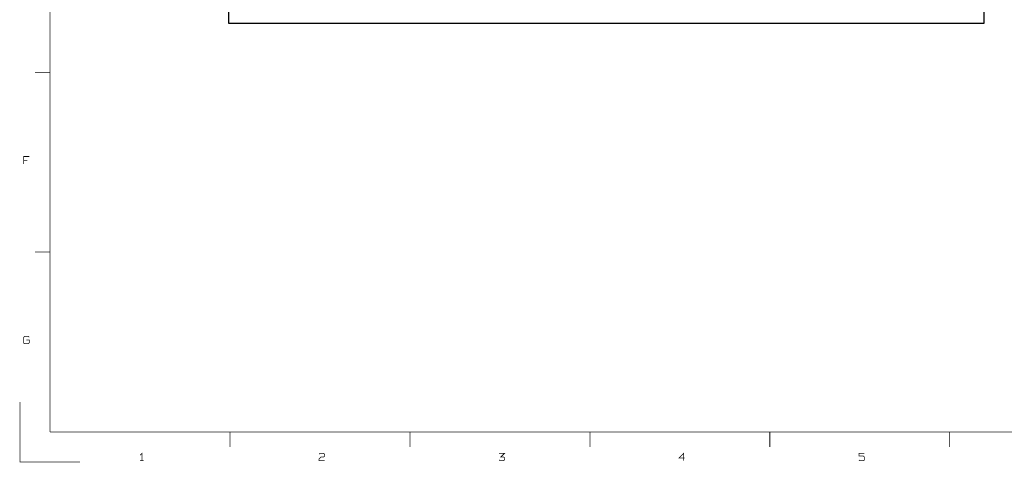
# Model space of a CAD drawing. Extents: x -13981 to 19531, y -9981 to 12034.
# Tile 1 of 16: x -13981 to 2434, y -9981 to -2598. Entities that reach past the tile are written whole.
import ezdxf

# ---------------------------------------------------------------- set-up
doc = ezdxf.new("R2010")
doc.units = 0
doc.header["$MEASUREMENT"] = 0
doc.layers.add('1', color=3, linetype='CONTINUOUS')

msp = doc.modelspace()

# ---------------------------------------------------------------- linework, layer by layer
at = {"layer": '1', "const_width": 12}
for points in [[(-13475, -9475), (-13475, 11525), (19025, 11525)], [(-13475, -3475), (-13725, -3475)], [(-13822, -4880), (-13915, -4880), (-13915, -5004)], [(-13915, -4942), (-13853, -4942)], [(-13725, -6475), (-13475, -6475)], [(-13822, -7896), (-13837, -7880), (-13899, -7880), (-13915, -7896), (-13915, -7989), (-13899, -8004), (-13837, -8004), (-13822, -7989), (-13822, -7942), (-13868, -7942)], [(-12975, -9975), (-13975, -9975), (-13975, -8975)], [(19025, -9475), (-13475, -9475)], [(-10475, -9475), (-10475, -9725)], [(-7475, -9725), (-7475, -9475)], [(-4475, -9475), (-4475, -9725)], [(-1475, -9725), (-1475, -9475)], [(1525, -9475), (1525, -9725)], [(-11974, -9861), (-11943, -9830), (-11943, -9954)], [(-8897, -9954), (-8990, -9954), (-8990, -9923), (-8959, -9892), (-8912, -9892), (-8897, -9877), (-8897, -9846), (-8912, -9830), (-8974, -9830), (-8990, -9846)], [(-5990, -9830), (-5897, -9830), (-5959, -9892), (-5912, -9892), (-5897, -9908), (-5897, -9939), (-5912, -9954), (-5974, -9954), (-5990, -9939)], [(-2912, -9954), (-2912, -9830), (-2990, -9908), (-2897, -9908)], [(10, -9939), (26, -9954), (88, -9954), (103, -9939), (103, -9892), (88, -9877), (10, -9877), (10, -9830), (103, -9830)], [(-11974, -9954), (-11912, -9954)]]:
    msp.add_lwpolyline(points, dxfattribs=at)
at = {"layer": '1'}
msp.add_lwpolyline([(-10500, -2658.0002), (2100, -2658.0002), (2100, 9941.9998), (-10500, 9941.9998)], close=True, dxfattribs=at)

doc.saveas('drawing.dxf')
